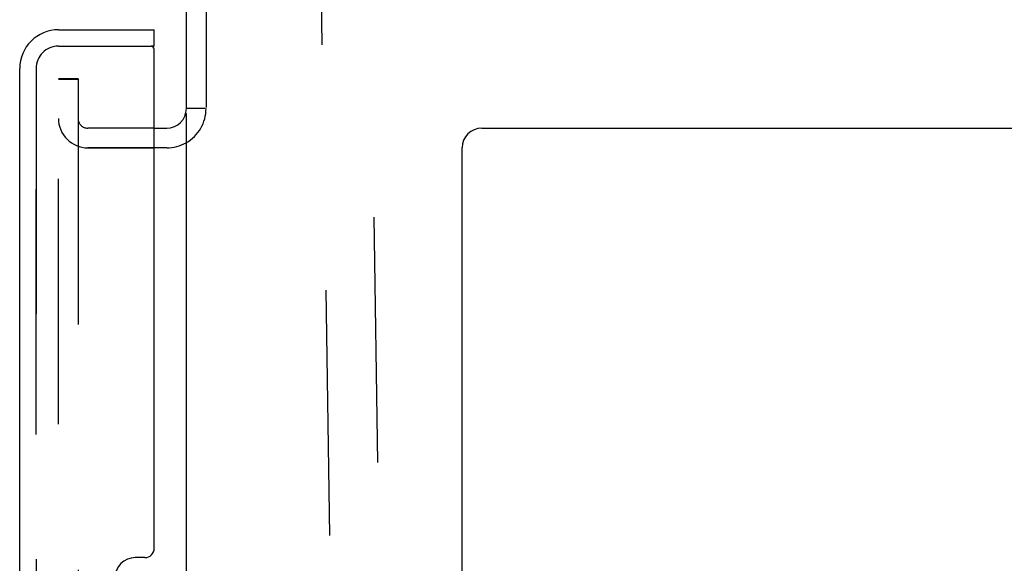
# Model space of a CAD drawing. Header units: inches. Extents: x 0 to 283, y 0 to 183.
# Tile 86 of 99: x 154.48 to 160.73, y 127.69 to 131.14. Entities that reach past the tile are written whole.
import ezdxf

# ---------------------------------------------------------------- set-up
doc = ezdxf.new("R2010")
doc.units = ezdxf.units.IN
doc.header["$LTSCALE"] = 15.583333
doc.header["$MEASUREMENT"] = 0
doc.linetypes.add('HIDDEN', pattern=[0.2, 0.1, -0.1])
doc.layers.get('0').update_dxf_attribs({"linetype": 'CONTINUOUS'})
for name, color, linetype in [('DEFAULT_2', 8, 'HIDDEN'), ('LEFTHAND_DOOR_ASSEMBLY', 7, 'CONTINUOUS'), ('RIGHTHAND_DOOR_ASSEMBLY', 7, 'CONTINUOUS')]:
    doc.layers.add(name, color=color, linetype=linetype)

msp = doc.modelspace()

# ---------------------------------------------------------------- linework, layer by layer
at = {"color": 7, "linetype": 'Continuous'}
for p, q in [((155.5356, 130.5787), (155.5356, 133.5787)), ((155.6606, 133.5787), (155.6606, 130.5851)), ((155.6543, 130.5787), (155.5356, 130.5787)), ((155.5356, 57.1099), (155.5356, 130.5474)), ((155.3316, 130.4537), (155.4106, 130.4537)), ((157.4106, 130.4537), (177.6606, 130.4537)), ((155.4106, 130.3286), (155.3316, 130.3286)), ((157.2856, 51.9537), (157.2856, 130.3287))]:
    msp.add_line(p, q, dxfattribs=at)
for centre, start, end in [((155.4106, 130.5787), 270, 360), ((157.4106, 130.3287), 90, 180)]:
    msp.add_arc(centre, 0.125, start, end, dxfattribs=at)
at = {"color": 3, "linetype": 'Continuous'}
msp.add_arc((155.4106, 130.5787), 0.25, 270, 299.61922, dxfattribs=at)
at = {"layer": 'DEFAULT_2', "color": 8, "linetype": 'HIDDEN'}
for p, q in [((156.5895, 118.5187), (156.388, 131.6271)), ((157.2303, 97.1666), (156.7003, 131.6406)), ((154.7231, 56.8912), (154.7231, 130.7662)), ((154.8481, 130.7662), (154.7231, 130.7662)), ((154.7231, 130.7661), (154.8481, 130.7661)), ((154.8481, 130.7662), (154.8481, 56.8912)), ((155.3316, 130.4537), (154.9106, 130.4537)), ((155.4106, 130.3287), (154.9106, 130.3287)), ((154.9106, 130.3286), (155.3316, 130.3286))]:
    msp.add_line(p, q, dxfattribs=at)
for centre, radius, start, end in [((155.4106, 130.5787), 0.25, 299.61922, 360), ((154.9106, 130.5162), 0.1875, 180, 270), ((154.9106, 130.5162), 0.0625, 180, 270)]:
    msp.add_arc(centre, radius, start, end, dxfattribs=at)
at = {"layer": 'LEFTHAND_DOOR_ASSEMBLY', "color": 8, "linetype": 'HIDDEN'}
for p, q in [((154.7241, 130.9747), (155.3116, 130.9747)), ((154.5816, 56.8252), (154.5816, 130.8322))]:
    msp.add_line(p, q, dxfattribs=at)
msp.add_arc((154.7241, 130.8322), 0.1425, 90, 180, dxfattribs=at)
at = {"layer": 'RIGHTHAND_DOOR_ASSEMBLY', "color": 3, "linetype": 'Continuous'}
for p, q in [((154.7241, 131.0787), (155.3316, 131.0787)), ((155.3316, 127.7862), (155.3316, 130.9547)), ((154.4776, 126.5787), (154.4776, 130.8322)), ((155.2716, 127.7262), (155.2116, 127.7262))]:
    msp.add_line(p, q, dxfattribs=at)
at = {"layer": 'RIGHTHAND_DOOR_ASSEMBLY', "color": 7, "linetype": 'Continuous'}
for q in [(155.3316, 131.0787), (155.3116, 130.9747)]:
    msp.add_line((155.3316, 130.9747), q, dxfattribs=at)
at = {"layer": 'RIGHTHAND_DOOR_ASSEMBLY', "color": 8, "linetype": 'HIDDEN'}
for p, q in [((154.7241, 130.9747), (155.3116, 130.9747)), ((154.5816, 130.8322), (154.5816, 56.8252))]:
    msp.add_line(p, q, dxfattribs=at)
at = {"layer": 'RIGHTHAND_DOOR_ASSEMBLY', "color": 3, "linetype": 'Continuous'}
for centre, radius, start, end in [((154.7241, 130.8322), 0.2465, 90, 180), ((155.3116, 130.9547), 0.02, 0, 90), ((155.2716, 127.7862), 0.06, 270, 360), ((155.2116, 127.5962), 0.13, 90, 180)]:
    msp.add_arc(centre, radius, start, end, dxfattribs=at)
at = {"layer": 'RIGHTHAND_DOOR_ASSEMBLY', "color": 8, "linetype": 'HIDDEN'}
msp.add_arc((154.7241, 130.8322), 0.1425, 90, 180, dxfattribs=at)

doc.saveas('drawing.dxf')
